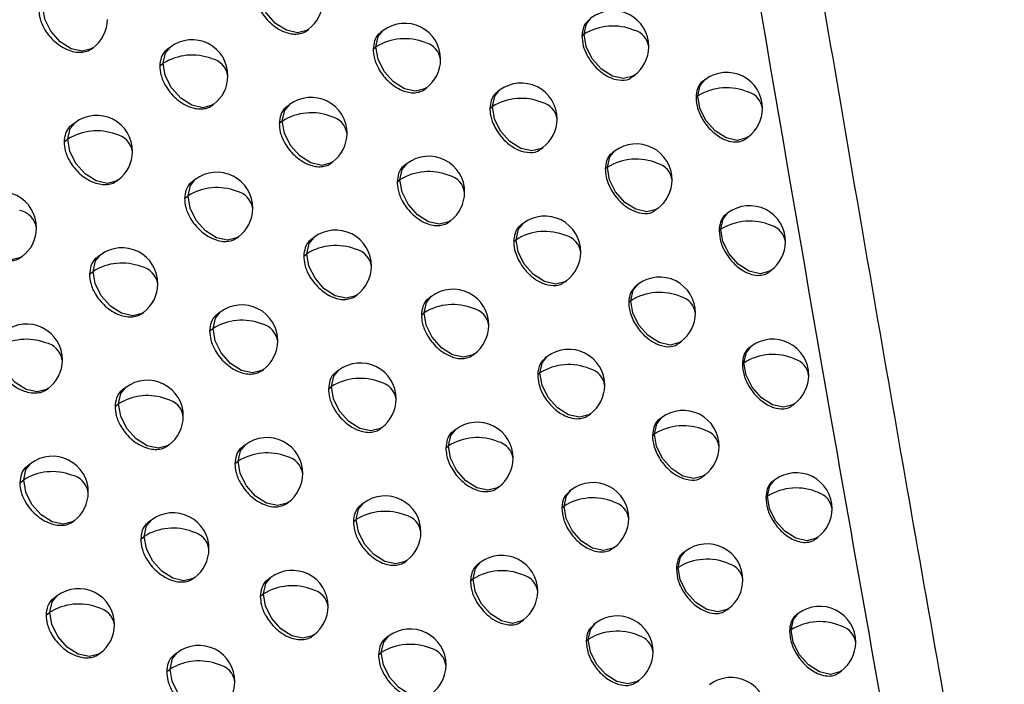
# Model space of a CAD drawing. Header units: millimetres. Extents: x 12 to 1209, y -252 to 1182.
# Tile 28 of 162: x 925 to 939, y -17 to -8. Entities that reach past the tile are written whole.
import ezdxf

# ---------------------------------------------------------------- set-up
doc = ezdxf.new("R2010")
doc.units = ezdxf.units.MM

msp = doc.modelspace()

# ---------------------------------------------------------------- linework, layer by layer
at = {"color": 7, "linetype": 'Continuous', "lineweight": 25}
for p, q in [((929.503, -8.003), (929.522, -7.989)), ((930.563, -8.006), (930.526, -8.034)), ((933.334, -8.079), (933.364, -8.057)), ((927.598, -8.235), (927.554, -8.268)), ((930.423, -8.263), (930.463, -8.233)), ((926.508, -8.254), (926.52, -8.245)), ((927.448, -8.499), (927.497, -8.462)), ((934.038, -8.65), (934.067, -8.628)), ((935.049, -8.69), (935.023, -8.71)), ((931.143, -8.822), (931.166, -8.804)), ((932.186, -8.838), (932.153, -8.863)), ((934.924, -8.935), (934.949, -8.917)), ((934.949, -8.917), (934.949, -8.917)), ((928.184, -9.045), (928.2, -9.033)), ((929.258, -9.038), (929.218, -9.069)), ((932.051, -9.091), (932.086, -9.065)), ((932.086, -9.065), (932.086, -9.065)), ((926.268, -9.289), (926.221, -9.324)), ((929.114, -9.298), (929.157, -9.265)), ((926.114, -9.556), (926.167, -9.516)), ((935.619, -9.512), (935.652, -9.488)), ((932.762, -9.656), (932.789, -9.636)), ((933.788, -9.685), (933.758, -9.707)), ((929.841, -9.851), (929.86, -9.836)), ((930.897, -9.857), (930.861, -9.885)), ((933.659, -9.934), (933.688, -9.912)), ((933.688, -9.912), (933.688, -9.912)), ((926.857, -10.097), (926.87, -10.087)), ((927.943, -10.08), (927.9, -10.113)), ((930.758, -10.114), (930.797, -10.084)), ((930.797, -10.085), (930.797, -10.084)), ((927.795, -10.344), (927.843, -10.308)), ((934.361, -10.505), (934.391, -10.483)), ((935.37, -10.547), (935.344, -10.567)), ((931.476, -10.673), (931.5, -10.655)), ((932.516, -10.692), (932.484, -10.716)), ((935.246, -10.793), (935.27, -10.775)), ((935.27, -10.775), (935.27, -10.774)), ((928.529, -10.891), (928.546, -10.879)), ((929.599, -10.887), (929.559, -10.917)), ((932.383, -10.944), (932.416, -10.919)), ((932.416, -10.919), (932.416, -10.919)), ((929.456, -11.147), (929.498, -11.115)), ((925.522, -11.158), (925.532, -11.151)), ((926.62, -11.133), (926.574, -11.167)), ((926.468, -11.399), (926.52, -11.36)), ((935.939, -11.371), (935.973, -11.345)), ((933.092, -11.51), (933.119, -11.49)), ((934.115, -11.541), (934.086, -11.563)), ((930.181, -11.701), (930.201, -11.685)), ((931.234, -11.709), (931.198, -11.737)), ((933.986, -11.79), (934.015, -11.769)), ((934.015, -11.769), (934.015, -11.769)), ((927.209, -11.941), (927.223, -11.931)), ((928.292, -11.928), (928.249, -11.96)), ((931.096, -11.965), (931.134, -11.937)), ((931.134, -11.937), (931.134, -11.937)), ((928.144, -12.19), (928.191, -12.155)), ((934.687, -12.362), (934.718, -12.339)), ((935.694, -12.406), (935.668, -12.426)), ((931.813, -12.526), (931.837, -12.508)), ((932.85, -12.547), (932.818, -12.571)), ((928.876, -12.739), (928.894, -12.726)), ((929.943, -12.738), (929.904, -12.767)), ((935.57, -12.651), (935.593, -12.634)), ((935.593, -12.634), (935.593, -12.633)), ((932.717, -12.799), (932.749, -12.774)), ((932.749, -12.774), (932.749, -12.774)), ((925.881, -13.001), (925.892, -12.992)), ((926.976, -12.978), (926.93, -13.012)), ((929.801, -12.997), (929.842, -12.965)), ((926.825, -13.243), (926.875, -13.205)), ((936.262, -13.23), (936.296, -13.205)), ((933.424, -13.366), (933.452, -13.345)), ((934.445, -13.399), (934.416, -13.421)), ((930.524, -13.552), (930.545, -13.536)), ((931.574, -13.563), (931.539, -13.59)), ((934.317, -13.647), (934.344, -13.626)), ((934.344, -13.626), (934.344, -13.626)), ((927.563, -13.787), (927.578, -13.776)), ((928.642, -13.776), (928.601, -13.808)), ((931.437, -13.818), (931.473, -13.79)), ((931.473, -13.79), (931.473, -13.79)), ((925.652, -14.037), (925.604, -14.073)), ((928.496, -14.038), (928.542, -14.004)), ((925.497, -14.305), (925.552, -14.264)), ((935.016, -14.221), (935.047, -14.197)), ((936.02, -14.267), (935.995, -14.286)), ((932.151, -14.38), (932.176, -14.361)), ((933.185, -14.403), (933.154, -14.427)), ((935.897, -14.511), (935.92, -14.494)), ((935.92, -14.494), (935.92, -14.494)), ((929.226, -14.589), (929.245, -14.575)), ((930.289, -14.59), (930.251, -14.619)), ((933.053, -14.654), (933.085, -14.63)), ((933.085, -14.631), (933.085, -14.63)), ((930.148, -14.848), (930.188, -14.817)), ((926.242, -14.844), (926.255, -14.835)), ((927.333, -14.824), (927.289, -14.858)), ((927.184, -15.089), (927.233, -15.052)), ((936.588, -15.091), (936.623, -15.065)), ((933.759, -15.223), (933.788, -15.201)), ((934.777, -15.258), (934.749, -15.28)), ((930.869, -15.405), (930.891, -15.388)), ((931.916, -15.418), (931.882, -15.444)), ((934.65, -15.506), (934.677, -15.485)), ((934.677, -15.485), (934.677, -15.485)), ((927.92, -15.635), (927.936, -15.623)), ((928.995, -15.627), (928.954, -15.657)), ((931.78, -15.672), (931.816, -15.645)), ((931.816, -15.645), (931.816, -15.645)), ((926.017, -15.882), (925.97, -15.917)), ((928.85, -15.887), (928.895, -15.854)), ((935.348, -16.08), (935.38, -16.056)), ((925.864, -16.149), (925.916, -16.109)), ((936.349, -16.128), (936.324, -16.147)), ((932.493, -16.236), (932.519, -16.216)), ((933.524, -16.261), (933.493, -16.284)), ((929.578, -16.439), (929.598, -16.425)), ((930.638, -16.443), (930.6, -16.471)), ((936.227, -16.372), (936.249, -16.355)), ((936.249, -16.355), (936.249, -16.355)), ((933.393, -16.511), (933.423, -16.488)), ((926.606, -16.69), (926.619, -16.68)), ((927.693, -16.673), (927.65, -16.705)), ((930.498, -16.7), (930.537, -16.67)), ((927.545, -16.936), (927.593, -16.9)), ((936.917, -16.953), (936.952, -16.926)), ((934.097, -17.081), (934.126, -17.059))]:
    msp.add_line(p, q, dxfattribs=at)
at = {"color": 7, "linetype": 'Continuous', "lineweight": 25, "flags": 128}
for points in [[(929.522, -7.989), (929.501, -8.003), (929.37, -8.036), (929.216, -8.002), (929.062, -7.905), (928.933, -7.76), (928.848, -7.589), (928.819, -7.418)], [(926.52, -8.245), (926.499, -8.259), (926.368, -8.292), (926.214, -8.258), (926.06, -8.161), (925.931, -8.016), (925.846, -7.845), (925.817, -7.674)], [(933.364, -8.057), (933.397, -7.912), (933.464, -7.829)], [(930.463, -8.233), (930.495, -8.089), (930.563, -8.006)], [(934.067, -8.628), (934.046, -8.641), (933.915, -8.675), (933.76, -8.641), (933.607, -8.544), (933.478, -8.398), (933.393, -8.227), (933.364, -8.057)], [(927.497, -8.462), (927.53, -8.317), (927.598, -8.235)], [(930.463, -8.234), (930.463, -8.234), (930.463, -8.234), (930.463, -8.234), (930.463, -8.234), (930.463, -8.233), (930.463, -8.233), (930.463, -8.233), (930.463, -8.233)], [(931.166, -8.804), (931.145, -8.818), (931.013, -8.852), (930.859, -8.818), (930.706, -8.721), (930.577, -8.575), (930.491, -8.404), (930.463, -8.234)], [(928.2, -9.033), (928.18, -9.047), (928.048, -9.08), (927.894, -9.046), (927.741, -8.949), (927.612, -8.804), (927.526, -8.633), (927.497, -8.462)], [(934.949, -8.917), (934.982, -8.772), (935.049, -8.69)], [(932.086, -9.065), (932.118, -8.92), (932.186, -8.838)], [(935.652, -9.488), (935.631, -9.502), (935.5, -9.535), (935.345, -9.501), (935.192, -9.404), (935.063, -9.259), (934.978, -9.088), (934.949, -8.917)], [(929.157, -9.265), (929.19, -9.121), (929.258, -9.038)], [(932.789, -9.636), (932.768, -9.65), (932.636, -9.683), (932.482, -9.649), (932.329, -9.552), (932.2, -9.407), (932.114, -9.236), (932.086, -9.065)], [(926.167, -9.516), (926.2, -9.371), (926.268, -9.289)], [(929.86, -9.836), (929.84, -9.85), (929.708, -9.884), (929.554, -9.85), (929.401, -9.753), (929.272, -9.607), (929.186, -9.437), (929.157, -9.266)], [(926.87, -10.087), (926.849, -10.101), (926.718, -10.135), (926.564, -10.1), (926.411, -10.003), (926.281, -9.858), (926.196, -9.687), (926.167, -9.517)], [(933.688, -9.912), (933.721, -9.767), (933.788, -9.685)], [(930.797, -10.084), (930.83, -9.94), (930.897, -9.857)], [(934.391, -10.483), (934.37, -10.497), (934.239, -10.53), (934.084, -10.496), (933.931, -10.399), (933.802, -10.254), (933.717, -10.083), (933.688, -9.912)], [(927.843, -10.308), (927.876, -10.163), (927.943, -10.08)], [(931.5, -10.655), (931.479, -10.669), (931.348, -10.703), (931.193, -10.669), (931.04, -10.571), (930.911, -10.426), (930.826, -10.255), (930.797, -10.085)], [(928.546, -10.879), (928.525, -10.893), (928.394, -10.926), (928.24, -10.892), (928.086, -10.795), (927.957, -10.65), (927.872, -10.479), (927.843, -10.308)], [(935.27, -10.774), (935.302, -10.63), (935.37, -10.547)], [(925.532, -11.151), (925.511, -11.165), (925.38, -11.198), (925.226, -11.164), (925.072, -11.067), (924.943, -10.922), (924.858, -10.751), (924.829, -10.58)], [(932.416, -10.919), (932.449, -10.774), (932.516, -10.692)], [(935.973, -11.345), (935.952, -11.359), (935.82, -11.393), (935.666, -11.359), (935.513, -11.262), (935.384, -11.116), (935.298, -10.945), (935.27, -10.775)], [(929.498, -11.115), (929.531, -10.97), (929.599, -10.887)], [(933.119, -11.49), (933.098, -11.504), (932.967, -11.537), (932.813, -11.503), (932.659, -11.406), (932.53, -11.261), (932.445, -11.09), (932.416, -10.919)], [(930.201, -11.685), (930.181, -11.699), (930.049, -11.733), (929.895, -11.699), (929.742, -11.602), (929.613, -11.457), (929.527, -11.286), (929.498, -11.115)], [(926.52, -11.36), (926.553, -11.215), (926.62, -11.133)], [(927.223, -11.931), (927.202, -11.945), (927.071, -11.978), (926.917, -11.944), (926.763, -11.847), (926.634, -11.702), (926.549, -11.531), (926.52, -11.36)], [(934.015, -11.769), (934.047, -11.624), (934.115, -11.541)], [(931.134, -11.937), (931.166, -11.792), (931.234, -11.709)], [(934.718, -12.339), (934.697, -12.353), (934.565, -12.387), (934.411, -12.353), (934.258, -12.256), (934.129, -12.11), (934.043, -11.939), (934.015, -11.769)], [(928.191, -12.155), (928.224, -12.01), (928.292, -11.928)], [(931.837, -12.508), (931.816, -12.522), (931.684, -12.555), (931.53, -12.521), (931.377, -12.424), (931.248, -12.279), (931.162, -12.108), (931.134, -11.937)], [(928.894, -12.726), (928.873, -12.74), (928.742, -12.773), (928.588, -12.739), (928.434, -12.642), (928.305, -12.497), (928.22, -12.326), (928.191, -12.155)], [(925.892, -12.992), (925.871, -13.006), (925.74, -13.04), (925.586, -13.005), (925.432, -12.908), (925.303, -12.763), (925.218, -12.593), (925.189, -12.422)], [(935.593, -12.633), (935.626, -12.489), (935.694, -12.406)], [(932.749, -12.774), (932.782, -12.629), (932.85, -12.547)], [(929.842, -12.965), (929.875, -12.82), (929.943, -12.738)], [(936.296, -13.205), (936.275, -13.219), (936.144, -13.252), (935.99, -13.218), (935.836, -13.121), (935.707, -12.975), (935.622, -12.804), (935.593, -12.634)], [(933.452, -13.345), (933.431, -13.359), (933.3, -13.393), (933.146, -13.358), (932.992, -13.261), (932.863, -13.116), (932.778, -12.945), (932.749, -12.774)], [(926.875, -13.205), (926.908, -13.06), (926.976, -12.978)], [(929.842, -12.965), (929.842, -12.965), (929.842, -12.965), (929.842, -12.965), (929.842, -12.965), (929.842, -12.965), (929.842, -12.965), (929.842, -12.965), (929.842, -12.965)], [(930.545, -13.536), (930.524, -13.55), (930.393, -13.584), (930.239, -13.549), (930.085, -13.452), (929.956, -13.307), (929.871, -13.136), (929.842, -12.965)], [(927.578, -13.776), (927.557, -13.79), (927.426, -13.824), (927.272, -13.789), (927.119, -13.692), (926.989, -13.547), (926.904, -13.376), (926.875, -13.205)], [(934.344, -13.626), (934.377, -13.482), (934.445, -13.399)], [(931.473, -13.79), (931.506, -13.646), (931.574, -13.563)], [(935.047, -14.197), (935.026, -14.211), (934.895, -14.245), (934.741, -14.211), (934.587, -14.113), (934.458, -13.968), (934.373, -13.797), (934.344, -13.626)], [(928.542, -14.004), (928.574, -13.859), (928.642, -13.776)], [(932.176, -14.361), (932.155, -14.375), (932.024, -14.409), (931.87, -14.375), (931.717, -14.277), (931.587, -14.132), (931.502, -13.961), (931.473, -13.79)], [(925.552, -14.264), (925.584, -14.12), (925.652, -14.037)], [(929.245, -14.575), (929.224, -14.589), (929.092, -14.622), (928.938, -14.588), (928.785, -14.491), (928.656, -14.346), (928.57, -14.175), (928.542, -14.004)], [(926.255, -14.835), (926.234, -14.849), (926.102, -14.883), (925.948, -14.848), (925.795, -14.751), (925.666, -14.606), (925.58, -14.436), (925.552, -14.265)], [(935.92, -14.494), (935.952, -14.349), (936.02, -14.267)], [(933.085, -14.63), (933.117, -14.486), (933.185, -14.403)], [(936.623, -15.065), (936.602, -15.079), (936.47, -15.112), (936.316, -15.078), (936.163, -14.981), (936.033, -14.836), (935.948, -14.665), (935.92, -14.494)], [(930.188, -14.817), (930.221, -14.672), (930.289, -14.59)], [(933.788, -15.201), (933.767, -15.215), (933.635, -15.249), (933.481, -15.215), (933.328, -15.118), (933.199, -14.972), (933.113, -14.801), (933.085, -14.631)], [(930.188, -14.817), (930.188, -14.817), (930.188, -14.817), (930.188, -14.817), (930.188, -14.817), (930.188, -14.817), (930.188, -14.817), (930.188, -14.817), (930.188, -14.817)], [(930.891, -15.388), (930.87, -15.402), (930.739, -15.436), (930.585, -15.401), (930.432, -15.304), (930.302, -15.159), (930.217, -14.988), (930.188, -14.817)], [(927.233, -15.052), (927.265, -14.907), (927.333, -14.824)], [(927.936, -15.623), (927.915, -15.637), (927.784, -15.67), (927.63, -15.636), (927.476, -15.539), (927.347, -15.394), (927.262, -15.223), (927.233, -15.052)], [(934.677, -15.485), (934.709, -15.341), (934.777, -15.258)], [(931.816, -15.645), (931.848, -15.501), (931.916, -15.418)], [(935.38, -16.056), (935.359, -16.07), (935.227, -16.104), (935.073, -16.07), (934.92, -15.972), (934.791, -15.827), (934.705, -15.656), (934.677, -15.485)], [(928.895, -15.854), (928.927, -15.709), (928.995, -15.627)], [(932.519, -16.216), (932.498, -16.23), (932.366, -16.264), (932.212, -16.23), (932.059, -16.132), (931.93, -15.987), (931.844, -15.816), (931.816, -15.645)], [(925.916, -16.109), (925.949, -15.964), (926.017, -15.882)], [(929.598, -16.425), (929.577, -16.439), (929.445, -16.472), (929.291, -16.438), (929.138, -16.341), (929.009, -16.196), (928.923, -16.025), (928.895, -15.854)], [(926.619, -16.68), (926.599, -16.694), (926.467, -16.727), (926.313, -16.693), (926.16, -16.596), (926.031, -16.451), (925.945, -16.28), (925.916, -16.109)], [(936.249, -16.355), (936.281, -16.211), (936.349, -16.128)], [(933.423, -16.488), (933.456, -16.344), (933.524, -16.261)], [(930.537, -16.67), (930.57, -16.526), (930.638, -16.443)], [(936.952, -16.926), (936.931, -16.94), (936.799, -16.974), (936.645, -16.939), (936.492, -16.842), (936.363, -16.697), (936.277, -16.526), (936.249, -16.355)], [(934.126, -17.059), (934.106, -17.073), (933.974, -17.107), (933.82, -17.072), (933.667, -16.975), (933.537, -16.83), (933.452, -16.659), (933.423, -16.488)], [(927.593, -16.9), (927.625, -16.755), (927.693, -16.673)], [(930.537, -16.671), (930.537, -16.671), (930.537, -16.671), (930.537, -16.671), (930.537, -16.671), (930.537, -16.671), (930.537, -16.671), (930.537, -16.671), (930.537, -16.67)], [(931.24, -17.241), (931.219, -17.255), (931.088, -17.289), (930.934, -17.255), (930.78, -17.158), (930.651, -17.012), (930.566, -16.842), (930.537, -16.671)], [(928.296, -17.471), (928.275, -17.485), (928.144, -17.518), (927.99, -17.484), (927.836, -17.387), (927.707, -17.242), (927.622, -17.071), (927.593, -16.9)]]:
    msp.add_lwpolyline(points, dxfattribs=at)
at = {"color": 7, "linetype": 'Continuous', "lineweight": 25}
for centre, radius, start, end in [((929.221, -7.589), 0.5, 307.0492, 359.4349), ((933.766, -8.228), 0.5, 359.4417, 127.0492), ((926.219, -7.846), 0.5, 307.0492, 359.4748), ((930.864, -8.405), 0.5, 359.4255, 127.0492), ((933.766, -8.703), 0.761, 66.9771, 121.9025), ((933.993, -8.268), 0.275, 7.1904, 75.0798), ((927.899, -8.634), 0.5, 359.4472, 127.0492), ((930.865, -8.881), 0.762, 68.0532, 121.8496), ((931.085, -8.449), 0.282, 7.8557, 76.7291), ((933.766, -8.228), 0.5, 307.0492, 359.4417), ((927.9, -9.109), 0.762, 69.0949, 121.8651), ((927.919, -8.467), 0.421, 179.2705, 179.3212), ((928.112, -8.682), 0.29, 8.5182, 78.2616), ((930.864, -8.405), 0.5, 307.0492, 359.4255), ((927.899, -8.634), 0.5, 307.0492, 359.4472), ((935.351, -9.089), 0.5, 359.4672, 127.0492), ((932.487, -9.237), 0.5, 359.4276, 127.0492), ((935.351, -9.562), 0.76, 66.3813, 121.9556), ((935.582, -9.125), 0.271, 6.8339, 74.136), ((929.559, -9.437), 0.5, 359.4294, 127.0492), ((932.488, -9.712), 0.762, 67.4659, 121.8665), ((932.712, -9.278), 0.278, 7.4892, 75.8382), ((926.569, -9.688), 0.5, 359.4656, 127.0492), ((929.56, -9.913), 0.762, 68.5162, 121.8463), ((935.351, -9.089), 0.5, 307.0492, 359.4672), ((929.579, -9.271), 0.421, 179.2705, 179.3073), ((929.776, -9.483), 0.286, 8.1487, 77.419), ((932.487, -9.237), 0.5, 307.0492, 359.4276), ((926.569, -10.163), 0.761, 69.534, 121.8893), ((926.779, -9.737), 0.293, 8.8003, 78.8897), ((929.559, -9.437), 0.5, 307.0492, 359.4294), ((926.588, -9.521), 0.421, 179.2705, 179.3312), ((934.09, -10.084), 0.5, 359.4418, 127.0492), ((926.569, -9.688), 0.5, 307.0492, 359.4656), ((931.199, -10.256), 0.5, 359.4221, 127.0492), ((934.09, -10.558), 0.761, 66.8787, 121.9035), ((934.318, -10.123), 0.274, 7.1303, 74.9268), ((928.245, -10.48), 0.5, 359.4401, 127.0492), ((931.199, -10.732), 0.762, 67.9378, 121.8469), ((931.42, -10.299), 0.281, 7.7832, 76.5576), ((934.09, -10.084), 0.5, 307.0492, 359.4418), ((925.231, -10.752), 0.5, 359.4892, 127.0492), ((928.245, -10.955), 0.762, 68.9638, 121.8557), ((928.459, -10.527), 0.289, 8.4345, 78.0739), ((931.199, -10.256), 0.5, 307.0492, 359.4221), ((928.264, -10.313), 0.421, 179.2705, 179.3184), ((925.438, -10.803), 0.297, 9.0733, 79.4864), ((928.245, -10.48), 0.5, 307.0492, 359.4401), ((935.671, -10.946), 0.5, 359.469, 127.0492), ((932.818, -11.091), 0.5, 359.4261, 127.0492), ((935.672, -11.419), 0.76, 66.2916, 121.9611), ((925.231, -10.752), 0.5, 307.0492, 359.4892), ((929.9, -11.286), 0.5, 359.4243, 127.0492), ((932.818, -11.566), 0.762, 67.3595, 121.867), ((935.903, -10.983), 0.27, 6.7808, 73.9943), ((933.043, -11.131), 0.277, 7.4235, 75.6768), ((935.671, -10.946), 0.5, 307.0492, 359.469), ((926.922, -11.532), 0.5, 359.4568, 127.0492), ((929.901, -11.762), 0.762, 68.3939, 121.8407), ((929.92, -11.12), 0.421, 179.2705, 179.3044), ((930.118, -11.331), 0.285, 8.0713, 77.2404), ((932.818, -11.091), 0.5, 307.0492, 359.4261), ((926.922, -12.007), 0.762, 69.3966, 121.8766), ((926.941, -11.365), 0.421, 179.2705, 179.3284), ((927.133, -11.581), 0.292, 8.7123, 78.696), ((929.9, -11.286), 0.5, 307.0492, 359.4243), ((934.416, -11.94), 0.5, 359.4421, 127.0492), ((926.922, -11.532), 0.5, 307.0492, 359.4568), ((931.536, -12.109), 0.5, 359.419, 127.0492), ((934.417, -12.415), 0.761, 66.7815, 121.9069), ((934.645, -11.979), 0.273, 7.0714, 74.7761), ((928.593, -12.327), 0.5, 359.4334, 127.0492), ((931.536, -12.584), 0.762, 67.8244, 121.8448), ((931.757, -12.151), 0.281, 7.7122, 76.3886), ((928.593, -12.803), 0.762, 68.835, 121.8471), ((934.416, -11.94), 0.5, 307.0492, 359.4421), ((925.591, -12.593), 0.5, 359.4789, 127.0492), ((928.612, -12.16), 0.421, 179.2705, 179.3155), ((928.808, -12.374), 0.288, 8.3524, 77.8889), ((931.536, -12.109), 0.5, 307.0492, 359.419), ((925.591, -13.068), 0.761, 69.8152, 121.9083), ((928.593, -12.327), 0.5, 307.0492, 359.4334), ((935.995, -12.805), 0.5, 359.471, 127.0492), ((925.799, -12.644), 0.295, 8.9814, 79.2872), ((933.151, -12.946), 0.5, 359.4249, 127.0492), ((925.591, -12.593), 0.5, 307.0492, 359.4789), ((935.996, -13.278), 0.76, 66.2034, 121.9669), ((936.227, -12.842), 0.269, 6.7288, 73.8547), ((930.244, -13.137), 0.5, 359.4197, 127.0492), ((933.151, -13.421), 0.762, 67.2551, 121.868), ((933.376, -12.986), 0.277, 7.3591, 75.5178), ((927.277, -13.377), 0.5, 359.4485, 127.0492), ((930.244, -13.613), 0.762, 68.2739, 121.8359), ((935.995, -12.805), 0.5, 307.0492, 359.471), ((930.463, -13.182), 0.284, 7.9953, 77.0643), ((933.151, -12.946), 0.5, 307.0492, 359.4249), ((927.277, -13.852), 0.762, 69.2617, 121.8649), ((927.489, -13.425), 0.291, 8.6259, 78.505), ((930.244, -13.137), 0.5, 307.0492, 359.4197), ((927.296, -13.21), 0.421, 179.2705, 179.3256), ((934.746, -13.798), 0.5, 359.4428, 127.0492), ((927.277, -13.377), 0.5, 307.0492, 359.4485), ((931.875, -13.962), 0.5, 359.4163, 127.0492), ((934.747, -14.272), 0.761, 66.6859, 121.9107), ((934.975, -13.836), 0.273, 7.0138, 74.6275), ((928.943, -14.176), 0.5, 359.4271, 127.0492), ((931.875, -14.438), 0.762, 67.7131, 121.8434), ((932.098, -14.005), 0.28, 7.6427, 76.2219), ((934.746, -13.798), 0.5, 307.0492, 359.4428), ((925.953, -14.436), 0.5, 359.469, 127.0492), ((928.944, -14.651), 0.762, 68.7087, 121.8394), ((929.159, -14.222), 0.287, 8.2719, 77.7064), ((931.875, -13.962), 0.5, 307.0492, 359.4163), ((928.963, -14.009), 0.421, 179.2705, 179.3126), ((925.954, -14.911), 0.761, 69.6743, 121.8934), ((925.973, -14.27), 0.421, 179.2705, 179.3346), ((926.162, -14.486), 0.294, 8.8912, 79.0908), ((928.943, -14.176), 0.5, 307.0492, 359.4271), ((936.321, -14.666), 0.5, 359.4734, 127.0492), ((933.487, -14.802), 0.5, 359.4241, 127.0492), ((936.322, -15.138), 0.76, 66.1169, 121.9731), ((925.953, -14.436), 0.5, 307.0492, 359.469), ((930.59, -14.989), 0.5, 359.4154, 127.0492), ((933.487, -15.277), 0.762, 67.1525, 121.8696), ((936.554, -14.702), 0.269, 6.6781, 73.7172), ((933.713, -14.842), 0.276, 7.2962, 75.361), ((936.321, -14.666), 0.5, 307.0492, 359.4734), ((927.635, -15.224), 0.5, 359.4407, 127.0492), ((930.59, -15.465), 0.762, 68.1561, 121.8318), ((930.81, -15.033), 0.283, 7.9209, 76.8908), ((933.487, -14.802), 0.5, 307.0492, 359.4241), ((927.635, -15.699), 0.762, 69.1292, 121.8542), ((927.654, -15.057), 0.421, 179.2705, 179.3228), ((927.848, -15.272), 0.29, 8.5412, 78.3166), ((930.59, -14.989), 0.5, 307.0492, 359.4154), ((927.635, -15.224), 0.5, 307.0492, 359.4407), ((935.078, -15.657), 0.5, 359.4438, 127.0492), ((932.217, -15.817), 0.5, 359.414, 127.0492), ((935.079, -16.131), 0.761, 66.5922, 121.915), ((935.308, -15.695), 0.272, 6.9575, 74.4811), ((929.296, -16.026), 0.5, 359.4213, 127.0492), ((932.218, -16.293), 0.762, 67.6038, 121.8425), ((932.441, -15.859), 0.279, 7.5746, 76.0577), ((926.318, -16.281), 0.5, 359.4595, 127.0492), ((929.297, -16.502), 0.762, 68.5846, 121.8324), ((935.078, -15.657), 0.5, 307.0492, 359.4438), ((929.316, -15.859), 0.421, 179.2705, 179.3097), ((929.513, -16.071), 0.286, 8.193, 77.5264), ((932.217, -15.817), 0.5, 307.0492, 359.414), ((926.319, -16.756), 0.761, 69.536, 121.8794), ((926.528, -16.33), 0.293, 8.8026, 78.897), ((929.296, -16.026), 0.5, 307.0492, 359.4213), ((936.65, -16.527), 0.5, 359.4759, 127.0492), ((926.338, -16.114), 0.421, 179.2705, 179.3319), ((933.825, -16.66), 0.5, 359.4236, 127.0492), ((926.318, -16.281), 0.5, 307.0492, 359.4595), ((936.651, -17), 0.76, 66.032, 121.9796), ((936.884, -16.563), 0.268, 6.6285, 73.5817), ((930.939, -16.842), 0.5, 359.4115, 127.0492), ((933.825, -17.135), 0.762, 67.0525, 121.8702), ((934.052, -16.7), 0.275, 7.2345, 75.2066), ((927.995, -17.072), 0.5, 359.4333, 127.0492), ((930.939, -17.318), 0.762, 68.0404, 121.8284), ((936.65, -16.527), 0.5, 307.0492, 359.4759), ((931.159, -16.886), 0.282, 7.848, 76.7196), ((933.825, -16.66), 0.5, 307.0492, 359.4236), ((927.995, -17.548), 0.762, 68.9991, 121.8443), ((928.209, -17.119), 0.289, 8.4581, 78.1308), ((930.939, -16.842), 0.5, 307.0492, 359.4115), ((928.014, -16.905), 0.421, 179.2705, 179.3199), ((935.414, -17.518), 0.5, 359.445, 127.0492), ((927.995, -17.072), 0.5, 307.0492, 359.4333)]:
    msp.add_arc(centre, radius, start, end, dxfattribs=at)
for points, knots in [([(938.896, 72.402), (938.974, 71.414), (939.132, 69.437), (939.377, 66.468), (939.629, 63.495), (939.888, 60.519), (940.155, 57.541), (940.429, 54.559), (940.71, 51.574), (940.998, 48.586), (941.294, 45.594), (941.597, 42.6), (941.907, 39.602), (942.225, 36.601), (942.549, 33.597), (942.881, 30.59), (943.221, 27.58), (943.683, 23.562), (944.278, 18.533), (945.022, 12.487), (945.794, 6.431), (946.595, 0.365), (947.425, -5.712), (948.285, -11.8), (949.171, -17.897), (949.786, -21.97), (950.093, -24.007)], [0, 0, 0, 0, 0.031249, 0.062496, 0.093743, 0.12499, 0.156236, 0.187482, 0.218728, 0.249975, 0.281223, 0.312471, 0.343721, 0.374973, 0.406226, 0.437482, 0.468739, 0.5, 0.562517, 0.625024, 0.687525, 0.750021, 0.812515, 0.875007, 0.937502, 1, 1, 1, 1]), ([(939.294, -22.385), (939.129, -21.469), (938.8, -19.644), (938.315, -16.92), (937.84, -14.219), (937.374, -11.541), (936.918, -8.887), (936.472, -6.256), (936.035, -3.647), (935.606, -1.062), (935.187, 1.5), (934.776, 4.039), (934.374, 6.555), (933.981, 9.049), (933.596, 11.519), (933.219, 13.966), (932.851, 16.391), (932.49, 18.793), (932.137, 21.172), (931.792, 23.528), (931.454, 25.861), (931.124, 28.172), (930.801, 30.46), (930.486, 32.726), (930.177, 34.969), (929.875, 37.189), (929.58, 39.387), (929.292, 41.562), (929.011, 43.715), (928.735, 45.846), (928.556, 47.258), (928.466, 47.961)], [0, 0, 0, 0, 0.038566, 0.07684, 0.114823, 0.152513, 0.189913, 0.22702, 0.263836, 0.30036, 0.336593, 0.372534, 0.408183, 0.44354, 0.478606, 0.513381, 0.547863, 0.582054, 0.615954, 0.649562, 0.682878, 0.715902, 0.748635, 0.781076, 0.813226, 0.845084, 0.87665, 0.907925, 0.938908, 0.9696, 1, 1, 1, 1]), ([(945.54, -25.196), (945.38, -24.143), (945.06, -22.048), (944.593, -18.924), (944.137, -15.835), (943.693, -12.78), (943.26, -9.759), (942.84, -6.772), (942.43, -3.819), (942.031, -0.9), (941.643, 1.986), (941.266, 4.837), (940.899, 7.655), (940.543, 10.438), (940.196, 13.189), (939.859, 15.906), (939.532, 18.589), (939.214, 21.239), (938.905, 23.855), (938.605, 26.438), (938.314, 28.989), (938.032, 31.505), (937.758, 33.989), (937.492, 36.44), (937.234, 38.858), (936.984, 41.243), (936.742, 43.595), (936.585, 45.152), (936.507, 45.925)], [0, 0, 0, 0, 0.04397, 0.087499, 0.130586, 0.173231, 0.215435, 0.257197, 0.298519, 0.339399, 0.379839, 0.419839, 0.459397, 0.498516, 0.537194, 0.575432, 0.61323, 0.650588, 0.687507, 0.723986, 0.760025, 0.795625, 0.830785, 0.865506, 0.899788, 0.933631, 0.967035, 1, 1, 1, 1]), ([(928.463, 41.021), (928.931, 37.548), (929.886, 30.457), (931.47, 19.537), (933.146, 8.573), (934.927, -2.44), (936.8, -13.497), (938.164, -21.058), (938.861, -24.916)], [0, 0, 0, 0, 0.159933, 0.326584, 0.499955, 0.659741, 0.826423, 1, 1, 1, 1]), ([(928.774, -7.452), (928.777, -7.492), (928.784, -7.582), (928.839, -7.709), (928.911, -7.817), (928.987, -7.9), (929.081, -7.973), (929.182, -8.026), (929.28, -8.053), (929.367, -8.057), (929.44, -8.038), (929.488, -8.022), (929.503, -8.003), (929.503, -8.003)], [0, 0, 0, 0, 0.116425, 0.262465, 0.346981, 0.438961, 0.538399, 0.645287, 0.739403, 0.829731, 0.916273, 0.99903, 1, 1, 1, 1]), ([(925.763, -7.715), (925.766, -7.756), (925.773, -7.849), (925.832, -7.976), (925.907, -8.082), (925.985, -8.162), (926.079, -8.233), (926.181, -8.283), (926.282, -8.308), (926.372, -8.309), (926.449, -8.292), (926.488, -8.266), (926.507, -8.254)], [0, 0, 0, 0, 0.120653, 0.268056, 0.352196, 0.443096, 0.540754, 0.645167, 0.741577, 0.833533, 0.921037, 1, 1, 1, 1]), ([(933.438, -7.857), (933.411, -7.88), (933.35, -7.931), (933.34, -8.027), (933.334, -8.079)], [0, 0, 0, 0, 0.447243, 1, 1, 1, 1]), ([(930.527, -8.036), (930.522, -8.039), (930.483, -8.062), (930.437, -8.137), (930.428, -8.224), (930.423, -8.263)], [0, 0, 0, 0, 0.063238, 0.573664, 1, 1, 1, 1]), ([(933.334, -8.079), (933.337, -8.125), (933.344, -8.211), (933.396, -8.339), (933.462, -8.444), (933.548, -8.543), (933.64, -8.616), (933.76, -8.679), (933.887, -8.705), (933.995, -8.692), (934.028, -8.652), (934.034, -8.645)], [0, 0, 0, 0, 0.131181, 0.24805, 0.350571, 0.438713, 0.571328, 0.646511, 0.807784, 0.969059, 1, 1, 1, 1]), ([(927.555, -8.269), (927.551, -8.272), (927.511, -8.296), (927.464, -8.37), (927.453, -8.459), (927.448, -8.499)], [0, 0, 0, 0, 0.054213, 0.566982, 1, 1, 1, 1]), ([(930.423, -8.263), (930.426, -8.301), (930.431, -8.387), (930.482, -8.511), (930.552, -8.621), (930.627, -8.708), (930.722, -8.786), (930.823, -8.841), (930.92, -8.869), (931.004, -8.875), (931.075, -8.858), (931.125, -8.842), (931.14, -8.822), (931.142, -8.82)], [0, 0, 0, 0, 0.108886, 0.252449, 0.337609, 0.431492, 0.534089, 0.645389, 0.736162, 0.824107, 0.909226, 0.991517, 1, 1, 1, 1]), ([(927.448, -8.499), (927.452, -8.54), (927.459, -8.631), (927.516, -8.759), (927.59, -8.866), (927.666, -8.947), (927.76, -9.019), (927.861, -9.071), (927.961, -9.097), (928.049, -9.099), (928.125, -9.083), (928.165, -9.057), (928.184, -9.045)], [0, 0, 0, 0, 0.11907, 0.265973, 0.350259, 0.441567, 0.539895, 0.645235, 0.740715, 0.832014, 0.919133, 1, 1, 1, 1]), ([(935.023, -8.711), (935.021, -8.712), (934.983, -8.734), (934.939, -8.805), (934.929, -8.894), (934.924, -8.935)], [0, 0, 0, 0, 0.037125, 0.55412, 1, 1, 1, 1]), ([(932.154, -8.865), (932.149, -8.868), (932.109, -8.892), (932.065, -8.966), (932.055, -9.052), (932.051, -9.091)], [0, 0, 0, 0, 0.075931, 0.583141, 1, 1, 1, 1]), ([(934.924, -8.935), (934.929, -8.99), (934.94, -9.1), (935.027, -9.276), (935.136, -9.403), (935.237, -9.481), (935.332, -9.533), (935.439, -9.563), (935.539, -9.554), (935.598, -9.533), (935.618, -9.513), (935.619, -9.512)], [0, 0, 0, 0, 0.156158, 0.31561, 0.478361, 0.561394, 0.645266, 0.775946, 0.89248, 0.994834, 1, 1, 1, 1]), ([(929.219, -9.07), (929.214, -9.072), (929.175, -9.096), (929.128, -9.171), (929.118, -9.258), (929.114, -9.298)], [0, 0, 0, 0, 0.058429, 0.570091, 1, 1, 1, 1]), ([(932.051, -9.091), (932.052, -9.115), (932.055, -9.184), (932.088, -9.292), (932.147, -9.405), (932.223, -9.507), (932.327, -9.604), (932.463, -9.684), (932.609, -9.712), (932.718, -9.698), (932.752, -9.658), (932.758, -9.651)], [0, 0, 0, 0, 0.072274, 0.203927, 0.29231, 0.395553, 0.513625, 0.646485, 0.806862, 0.967835, 1, 1, 1, 1]), ([(926.221, -9.326), (926.218, -9.328), (926.177, -9.352), (926.13, -9.427), (926.119, -9.515), (926.114, -9.556)], [0, 0, 0, 0, 0.051467, 0.564971, 1, 1, 1, 1]), ([(929.114, -9.298), (929.117, -9.338), (929.123, -9.428), (929.177, -9.555), (929.25, -9.663), (929.326, -9.746), (929.419, -9.821), (929.52, -9.874), (929.618, -9.901), (929.705, -9.905), (929.777, -9.886), (929.826, -9.87), (929.84, -9.851), (929.84, -9.851)], [0, 0, 0, 0, 0.115653, 0.261442, 0.346025, 0.438202, 0.537964, 0.645305, 0.739038, 0.829095, 0.915475, 0.998179, 1, 1, 1, 1]), ([(926.114, -9.556), (926.118, -9.597), (926.125, -9.69), (926.183, -9.817), (926.258, -9.924), (926.336, -10.004), (926.429, -10.075), (926.531, -10.125), (926.632, -10.15), (926.721, -10.152), (926.798, -10.135), (926.838, -10.109), (926.857, -10.097)], [0, 0, 0, 0, 0.120485, 0.267839, 0.351997, 0.442942, 0.540673, 0.645186, 0.741476, 0.833349, 0.920806, 1, 1, 1, 1]), ([(933.761, -9.711), (933.753, -9.715), (933.715, -9.737), (933.673, -9.811), (933.664, -9.892), (933.659, -9.934)], [0, 0, 0, 0, 0.1177557, 0.5472232, 1, 1, 1, 1]), ([(930.862, -9.886), (930.857, -9.889), (930.818, -9.913), (930.772, -9.987), (930.763, -10.074), (930.758, -10.114)], [0, 0, 0, 0, 0.064774, 0.574809, 1, 1, 1, 1]), ([(933.659, -9.934), (933.661, -9.97), (933.665, -10.04), (933.701, -10.148), (933.751, -10.245), (933.827, -10.352), (933.93, -10.45), (934.07, -10.532), (934.211, -10.561), (934.318, -10.547), (934.352, -10.507), (934.357, -10.501)], [0, 0, 0, 0, 0.105388, 0.2038, 0.295229, 0.379669, 0.526963, 0.64651, 0.807785, 0.969061, 1, 1, 1, 1]), ([(927.901, -10.114), (927.897, -10.117), (927.857, -10.141), (927.81, -10.215), (927.8, -10.303), (927.795, -10.344)], [0, 0, 0, 0, 0.0549747, 0.5675401, 1, 1, 1, 1]), ([(930.758, -10.114), (930.761, -10.15), (930.766, -10.236), (930.815, -10.359), (930.884, -10.469), (930.96, -10.556), (931.055, -10.636), (931.157, -10.691), (931.253, -10.719), (931.336, -10.726), (931.408, -10.71), (931.457, -10.694), (931.473, -10.674), (931.475, -10.671)], [0, 0, 0, 0, 0.106481, 0.249251, 0.334614, 0.429102, 0.532705, 0.64541, 0.735233, 0.822501, 0.907214, 0.989372, 1, 1, 1, 1]), ([(927.795, -10.344), (927.798, -10.385), (927.805, -10.476), (927.862, -10.604), (927.936, -10.711), (928.012, -10.792), (928.105, -10.865), (928.207, -10.916), (928.306, -10.943), (928.394, -10.945), (928.47, -10.929), (928.51, -10.903), (928.529, -10.891)], [0, 0, 0, 0, 0.118688, 0.265469, 0.349789, 0.441196, 0.539685, 0.645249, 0.740512, 0.831658, 0.918686, 1, 1, 1, 1]), ([(935.344, -10.568), (935.342, -10.57), (935.304, -10.591), (935.26, -10.663), (935.25, -10.752), (935.246, -10.793)], [0, 0, 0, 0, 0.041128, 0.557116, 1, 1, 1, 1]), ([(924.772, -10.623), (924.777, -10.677), (924.786, -10.759), (924.838, -10.874), (924.902, -10.973), (924.987, -11.064), (925.092, -11.14), (925.193, -11.188), (925.295, -11.214), (925.385, -11.214), (925.463, -11.196), (925.502, -11.17), (925.521, -11.158)], [0, 0, 0, 0, 0.1551318, 0.2372926, 0.3223066, 0.4494305, 0.5387629, 0.645105, 0.7419131, 0.8341508, 0.9218218, 1, 1, 1, 1]), ([(932.485, -10.718), (932.479, -10.722), (932.44, -10.746), (932.396, -10.82), (932.387, -10.906), (932.383, -10.944)], [0, 0, 0, 0, 0.081045, 0.586964, 1, 1, 1, 1]), ([(935.246, -10.793), (935.251, -10.846), (935.261, -10.955), (935.346, -11.13), (935.454, -11.258), (935.556, -11.338), (935.65, -11.39), (935.755, -11.42), (935.853, -11.414), (935.913, -11.394), (935.935, -11.372), (935.938, -11.369)], [0, 0, 0, 0, 0.1532636, 0.3117394, 0.4754283, 0.5596666, 0.645229, 0.7710628, 0.8841245, 0.9843864, 1, 1, 1, 1]), ([(929.56, -10.919), (929.556, -10.921), (929.517, -10.945), (929.47, -11.019), (929.46, -11.107), (929.456, -11.147)], [0, 0, 0, 0, 0.059442, 0.570842, 1, 1, 1, 1]), ([(932.383, -10.944), (932.383, -10.945), (932.383, -10.949), (932.383, -10.965), (932.386, -11.022), (932.407, -11.111), (932.459, -11.227), (932.534, -11.338), (932.644, -11.449), (932.786, -11.535), (932.934, -11.566), (933.043, -11.554), (933.079, -11.513), (933.087, -11.504)], [0, 0, 0, 0, 0.00164, 0.013772, 0.046766, 0.170003, 0.260516, 0.370119, 0.498751, 0.646343, 0.799485, 0.958061, 1, 1, 1, 1]), ([(926.575, -11.169), (926.571, -11.171), (926.531, -11.195), (926.484, -11.27), (926.473, -11.358), (926.468, -11.399)], [0, 0, 0, 0, 0.052139, 0.565459, 1, 1, 1, 1]), ([(929.456, -11.147), (929.459, -11.186), (929.465, -11.276), (929.519, -11.402), (929.591, -11.511), (929.666, -11.595), (929.76, -11.669), (929.861, -11.723), (929.958, -11.75), (930.045, -11.755), (930.117, -11.736), (930.165, -11.72), (930.18, -11.701), (930.18, -11.701)], [0, 0, 0, 0, 0.114733, 0.260221, 0.344883, 0.437293, 0.537442, 0.645323, 0.738613, 0.828354, 0.914546, 0.99719, 1, 1, 1, 1]), ([(926.468, -11.399), (926.472, -11.44), (926.479, -11.532), (926.537, -11.66), (926.612, -11.767), (926.689, -11.847), (926.782, -11.918), (926.884, -11.969), (926.984, -11.994), (927.073, -11.996), (927.15, -11.979), (927.19, -11.953), (927.209, -11.941)], [0, 0, 0, 0, 0.120287, 0.267581, 0.351759, 0.442758, 0.540573, 0.645202, 0.74136, 0.83314, 0.920544, 1, 1, 1, 1]), ([(934.088, -11.566), (934.059, -11.592), (934.001, -11.647), (933.991, -11.742), (933.986, -11.79)], [0, 0, 0, 0, 0.492966, 1, 1, 1, 1]), ([(931.199, -11.738), (931.195, -11.741), (931.156, -11.765), (931.11, -11.839), (931.101, -11.926), (931.096, -11.965)], [0, 0, 0, 0, 0.066573, 0.576151, 1, 1, 1, 1]), ([(933.986, -11.79), (933.988, -11.822), (933.991, -11.885), (934.021, -11.983), (934.064, -12.076), (934.135, -12.185), (934.242, -12.296), (934.39, -12.387), (934.537, -12.418), (934.644, -12.404), (934.678, -12.364), (934.683, -12.358)], [0, 0, 0, 0, 0.093667, 0.183705, 0.270111, 0.352886, 0.506852, 0.646446, 0.807751, 0.969057, 1, 1, 1, 1]), ([(928.25, -11.961), (928.246, -11.963), (928.206, -11.987), (928.159, -12.062), (928.149, -12.15), (928.144, -12.19)], [0, 0, 0, 0, 0.055779, 0.568132, 1, 1, 1, 1]), ([(931.096, -11.965), (931.098, -12), (931.104, -12.085), (931.151, -12.206), (931.219, -12.317), (931.295, -12.406), (931.39, -12.487), (931.493, -12.543), (931.588, -12.572), (931.671, -12.578), (931.742, -12.563), (931.792, -12.548), (931.808, -12.527), (931.811, -12.524)], [0, 0, 0, 0, 0.103326, 0.245056, 0.330685, 0.425966, 0.530886, 0.645432, 0.734084, 0.820517, 0.90473, 0.986723, 1, 1, 1, 1]), ([(928.144, -12.19), (928.148, -12.231), (928.154, -12.322), (928.21, -12.45), (928.284, -12.557), (928.36, -12.639), (928.453, -12.712), (928.554, -12.763), (928.653, -12.79), (928.741, -12.793), (928.817, -12.777), (928.857, -12.751), (928.876, -12.739)], [0, 0, 0, 0, 0.118243, 0.264879, 0.349239, 0.44076, 0.539436, 0.645262, 0.740279, 0.831251, 0.918176, 1, 1, 1, 1]), ([(925.134, -12.463), (925.139, -12.517), (925.147, -12.6), (925.199, -12.715), (925.263, -12.814), (925.348, -12.905), (925.452, -12.981), (925.553, -13.03), (925.655, -13.055), (925.745, -13.056), (925.822, -13.038), (925.862, -13.012), (925.88, -13)], [0, 0, 0, 0, 0.155132, 0.237298, 0.322317, 0.449271, 0.538649, 0.645124, 0.741848, 0.834028, 0.921667, 1, 1, 1, 1]), ([(935.669, -12.427), (935.666, -12.429), (935.628, -12.45), (935.584, -12.522), (935.574, -12.61), (935.57, -12.651)], [0, 0, 0, 0, 0.0441288, 0.5593629, 1, 1, 1, 1]), ([(932.822, -12.575), (932.794, -12.598), (932.733, -12.65), (932.722, -12.746), (932.717, -12.799)], [0, 0, 0, 0, 0.447243, 1, 1, 1, 1]), ([(935.57, -12.651), (935.575, -12.704), (935.584, -12.812), (935.654, -12.956), (935.731, -13.062), (935.801, -13.134), (935.879, -13.196), (935.972, -13.248), (936.075, -13.279), (936.172, -13.274), (936.233, -13.255), (936.256, -13.233), (936.261, -13.229)], [0, 0, 0, 0, 0.1508349, 0.3084027, 0.3901123, 0.4735299, 0.5586563, 0.6454919, 0.7677923, 0.8783034, 0.9770022, 1, 1, 1, 1]), ([(929.905, -12.769), (929.901, -12.771), (929.861, -12.795), (929.815, -12.869), (929.805, -12.957), (929.801, -12.997)], [0, 0, 0, 0, 0.060554, 0.571667, 1, 1, 1, 1]), ([(932.717, -12.799), (932.722, -12.855), (932.733, -12.968), (932.825, -13.144), (932.957, -13.292), (933.099, -13.379), (933.234, -13.418), (933.335, -13.411), (933.4, -13.387), (933.42, -13.368), (933.423, -13.364)], [0, 0, 0, 0, 0.161241, 0.322484, 0.483731, 0.644981, 0.752957, 0.896624, 0.982214, 1, 1, 1, 1]), ([(926.931, -13.013), (926.928, -13.015), (926.887, -13.04), (926.84, -13.114), (926.83, -13.203), (926.825, -13.243)], [0, 0, 0, 0, 0.0528387, 0.5659691, 1, 1, 1, 1]), ([(929.801, -12.997), (929.803, -13.036), (929.81, -13.125), (929.863, -13.251), (929.934, -13.359), (930.01, -13.444), (930.103, -13.52), (930.204, -13.573), (930.301, -13.6), (930.387, -13.606), (930.459, -13.588), (930.508, -13.572), (930.522, -13.552), (930.523, -13.552)], [0, 0, 0, 0, 0.113622, 0.258747, 0.343505, 0.436195, 0.53681, 0.645341, 0.738113, 0.827485, 0.913457, 0.996029, 1, 1, 1, 1]), ([(926.825, -13.243), (926.828, -13.284), (926.835, -13.376), (926.893, -13.504), (926.967, -13.611), (927.044, -13.692), (927.138, -13.763), (927.239, -13.814), (927.339, -13.84), (927.428, -13.842), (927.504, -13.825), (927.544, -13.799), (927.563, -13.787)], [0, 0, 0, 0, 0.120055, 0.267278, 0.351478, 0.442538, 0.540453, 0.645218, 0.741228, 0.832904, 0.920247, 1, 1, 1, 1]), ([(934.416, -13.421), (934.416, -13.421), (934.38, -13.441), (934.333, -13.512), (934.322, -13.604), (934.317, -13.647)], [0, 0, 0, 0, 0.003547, 0.529004, 1, 1, 1, 1]), ([(931.54, -13.591), (931.535, -13.594), (931.496, -13.618), (931.451, -13.692), (931.441, -13.779), (931.437, -13.818)], [0, 0, 0, 0, 0.0687359, 0.5777649, 1, 1, 1, 1]), ([(934.317, -13.647), (934.318, -13.677), (934.321, -13.736), (934.347, -13.828), (934.386, -13.918), (934.455, -14.03), (934.563, -14.148), (934.716, -14.244), (934.866, -14.276), (934.973, -14.262), (935.007, -14.223), (935.012, -14.216)], [0, 0, 0, 0, 0.086982, 0.172247, 0.255794, 0.337623, 0.495397, 0.64639, 0.807722, 0.969055, 1, 1, 1, 1]), ([(928.601, -13.809), (928.597, -13.812), (928.558, -13.836), (928.511, -13.91), (928.501, -13.998), (928.496, -14.038)], [0, 0, 0, 0, 0.056634, 0.568762, 1, 1, 1, 1]), ([(931.437, -13.818), (931.439, -13.852), (931.444, -13.934), (931.489, -14.054), (931.556, -14.165), (931.631, -14.256), (931.728, -14.339), (931.831, -14.396), (931.926, -14.425), (932.008, -14.432), (932.079, -14.418), (932.129, -14.403), (932.146, -14.381), (932.149, -14.378)], [0, 0, 0, 0, 0.09903, 0.239341, 0.325332, 0.421691, 0.528404, 0.645454, 0.732634, 0.818015, 0.901599, 0.983384, 1, 1, 1, 1]), ([(925.605, -14.074), (925.601, -14.077), (925.561, -14.101), (925.513, -14.176), (925.502, -14.264), (925.497, -14.305)], [0, 0, 0, 0, 0.050285, 0.564103, 1, 1, 1, 1]), ([(928.496, -14.038), (928.499, -14.078), (928.506, -14.169), (928.562, -14.297), (928.635, -14.404), (928.711, -14.487), (928.804, -14.56), (928.905, -14.612), (929.003, -14.639), (929.09, -14.642), (929.166, -14.626), (929.206, -14.601), (929.226, -14.589)], [0, 0, 0, 0, 0.11772, 0.264187, 0.348593, 0.440247, 0.539142, 0.645274, 0.740011, 0.830784, 0.917592, 1, 1, 1, 1]), ([(925.497, -14.305), (925.501, -14.347), (925.508, -14.439), (925.567, -14.567), (925.643, -14.673), (925.72, -14.753), (925.814, -14.823), (925.916, -14.873), (926.017, -14.898), (926.107, -14.9), (926.183, -14.882), (926.223, -14.856), (926.242, -14.844)], [0, 0, 0, 0, 0.121062, 0.268601, 0.352707, 0.443505, 0.540994, 0.645169, 0.741791, 0.833899, 0.921496, 1, 1, 1, 1]), ([(935.996, -14.287), (935.992, -14.289), (935.955, -14.31), (935.911, -14.382), (935.902, -14.47), (935.897, -14.511)], [0, 0, 0, 0, 0.046494, 0.561134, 1, 1, 1, 1]), ([(933.158, -14.431), (933.131, -14.454), (933.07, -14.506), (933.059, -14.602), (933.053, -14.654)], [0, 0, 0, 0, 0.447243, 1, 1, 1, 1]), ([(935.897, -14.511), (935.902, -14.563), (935.911, -14.67), (935.98, -14.813), (936.056, -14.919), (936.126, -14.993), (936.204, -15.055), (936.298, -15.108), (936.399, -15.139), (936.494, -15.135), (936.556, -15.116), (936.581, -15.094), (936.586, -15.089)], [0, 0, 0, 0, 0.148962, 0.305896, 0.387756, 0.471638, 0.557542, 0.64547, 0.765219, 0.873902, 0.971499, 1, 1, 1, 1]), ([(930.252, -14.62), (930.248, -14.623), (930.208, -14.647), (930.162, -14.721), (930.152, -14.808), (930.148, -14.848)], [0, 0, 0, 0, 0.06179, 0.572586, 1, 1, 1, 1]), ([(933.053, -14.654), (933.059, -14.711), (933.07, -14.824), (933.162, -15), (933.294, -15.148), (933.43, -15.233), (933.558, -15.272), (933.654, -15.271), (933.725, -15.249), (933.75, -15.227), (933.757, -15.22)], [0, 0, 0, 0, 0.16122, 0.322441, 0.483663, 0.644887, 0.737181, 0.875644, 0.96253, 1, 1, 1, 1]), ([(927.29, -14.859), (927.286, -14.862), (927.246, -14.886), (927.199, -14.96), (927.188, -15.048), (927.184, -15.089)], [0, 0, 0, 0, 0.053569, 0.566503, 1, 1, 1, 1]), ([(930.148, -14.848), (930.151, -14.886), (930.157, -14.975), (930.209, -15.1), (930.28, -15.209), (930.355, -15.294), (930.449, -15.371), (930.55, -15.425), (930.647, -15.452), (930.732, -15.458), (930.804, -15.44), (930.853, -15.425), (930.868, -15.405), (930.868, -15.404)], [0, 0, 0, 0, 0.112265, 0.256943, 0.341817, 0.434851, 0.536035, 0.64536, 0.73752, 0.826456, 0.912167, 0.994655, 1, 1, 1, 1]), ([(927.184, -15.089), (927.187, -15.13), (927.194, -15.222), (927.251, -15.35), (927.326, -15.457), (927.402, -15.538), (927.495, -15.609), (927.597, -15.66), (927.696, -15.687), (927.785, -15.689), (927.861, -15.672), (927.901, -15.646), (927.92, -15.634)], [0, 0, 0, 0, 0.119783, 0.266921, 0.351147, 0.442277, 0.540308, 0.645233, 0.741076, 0.832634, 0.919909, 1, 1, 1, 1]), ([(934.749, -15.28), (934.748, -15.281), (934.711, -15.302), (934.665, -15.373), (934.655, -15.463), (934.65, -15.506)], [0, 0, 0, 0, 0.021322, 0.542299, 1, 1, 1, 1]), ([(931.883, -15.446), (931.878, -15.449), (931.839, -15.473), (931.794, -15.547), (931.784, -15.633), (931.78, -15.672)], [0, 0, 0, 0, 0.071422, 0.579772, 1, 1, 1, 1]), ([(934.65, -15.506), (934.656, -15.563), (934.667, -15.677), (934.76, -15.855), (934.89, -16.002), (935.041, -16.099), (935.181, -16.133), (935.284, -16.122), (935.329, -16.09), (935.346, -16.077)], [0, 0, 0, 0, 0.164137, 0.32637, 0.486701, 0.645132, 0.7927, 0.921362, 1, 1, 1, 1]), ([(928.955, -15.659), (928.951, -15.661), (928.912, -15.685), (928.865, -15.759), (928.855, -15.847), (928.85, -15.887)], [0, 0, 0, 0, 0.05755, 0.569439, 1, 1, 1, 1]), ([(931.78, -15.672), (931.782, -15.704), (931.786, -15.783), (931.828, -15.9), (931.893, -16.012), (931.969, -16.105), (932.067, -16.192), (932.171, -16.25), (932.267, -16.28), (932.37, -16.288), (932.454, -16.276), (932.486, -16.237), (932.49, -16.232)], [0, 0, 0, 0, 0.092936, 0.231324, 0.317904, 0.41589, 0.525264, 0.646003, 0.731348, 0.815438, 0.97904, 1, 1, 1, 1]), ([(925.971, -15.918), (925.967, -15.921), (925.927, -15.945), (925.879, -16.02), (925.868, -16.108), (925.864, -16.149)], [0, 0, 0, 0, 0.050946, 0.564582, 1, 1, 1, 1]), ([(928.85, -15.887), (928.853, -15.928), (928.86, -16.018), (928.915, -16.146), (928.988, -16.253), (929.064, -16.336), (929.157, -16.41), (929.258, -16.462), (929.356, -16.489), (929.443, -16.493), (929.516, -16.474), (929.564, -16.458), (929.578, -16.439), (929.578, -16.439)], [0, 0, 0, 0, 0.117105, 0.263372, 0.347831, 0.439641, 0.538796, 0.645287, 0.739705, 0.83025, 0.916922, 0.999723, 1, 1, 1, 1]), ([(925.864, -16.149), (925.867, -16.19), (925.874, -16.283), (925.933, -16.411), (926.008, -16.517), (926.085, -16.597), (926.179, -16.668), (926.281, -16.718), (926.381, -16.743), (926.471, -16.745), (926.547, -16.727), (926.587, -16.701), (926.606, -16.689)], [0, 0, 0, 0, 0.1209226, 0.2684215, 0.3525432, 0.4433798, 0.5409288, 0.6451868, 0.7417042, 0.8337395, 0.9212945, 1, 1, 1, 1]), ([(936.325, -16.148), (936.322, -16.15), (936.285, -16.172), (936.241, -16.244), (936.231, -16.331), (936.227, -16.372)], [0, 0, 0, 0, 0.04843, 0.562585, 1, 1, 1, 1]), ([(933.497, -16.289), (933.47, -16.312), (933.409, -16.363), (933.398, -16.459), (933.393, -16.511)], [0, 0, 0, 0, 0.447243, 1, 1, 1, 1]), ([(936.227, -16.372), (936.232, -16.423), (936.241, -16.529), (936.309, -16.672), (936.384, -16.779), (936.454, -16.853), (936.533, -16.916), (936.626, -16.969), (936.726, -17), (936.821, -16.998), (936.883, -16.979), (936.909, -16.956), (936.915, -16.951)], [0, 0, 0, 0, 0.147411, 0.303822, 0.385806, 0.470072, 0.556621, 0.645453, 0.763234, 0.870507, 0.967255, 1, 1, 1, 1]), ([(930.602, -16.473), (930.597, -16.475), (930.558, -16.499), (930.512, -16.573), (930.502, -16.661), (930.498, -16.7)], [0, 0, 0, 0, 0.063184, 0.573624, 1, 1, 1, 1]), ([(933.393, -16.511), (933.398, -16.568), (933.409, -16.681), (933.501, -16.857), (933.633, -17.005), (933.746, -17.076), (933.819, -17.105), (933.882, -17.125), (933.962, -17.133), (934.044, -17.116), (934.079, -17.09), (934.095, -17.078)], [0, 0, 0, 0, 0.161182, 0.322364, 0.483546, 0.644728, 0.668442, 0.708567, 0.837586, 0.926821, 1, 1, 1, 1]), ([(927.651, -16.707), (927.647, -16.709), (927.607, -16.733), (927.56, -16.808), (927.55, -16.896), (927.545, -16.936)], [0, 0, 0, 0, 0.054336, 0.5670655, 1, 1, 1, 1]), ([(930.498, -16.7), (930.5, -16.738), (930.506, -16.826), (930.557, -16.951), (930.628, -17.06), (930.703, -17.146), (930.797, -17.223), (930.898, -17.278), (930.995, -17.306), (931.079, -17.312), (931.151, -17.295), (931.2, -17.279), (931.215, -17.259), (931.216, -17.258)], [0, 0, 0, 0, 0.110578, 0.254701, 0.339718, 0.433177, 0.535067, 0.645379, 0.736808, 0.825222, 0.910622, 0.993007, 1, 1, 1, 1]), ([(927.545, -16.936), (927.548, -16.977), (927.555, -17.069), (927.612, -17.197), (927.686, -17.304), (927.762, -17.385), (927.855, -17.457), (927.957, -17.509), (928.056, -17.535), (928.144, -17.537), (928.22, -17.521), (928.26, -17.495), (928.279, -17.483)], [0, 0, 0, 0, 0.1194657, 0.2665029, 0.3507583, 0.4419704, 0.5401349, 0.6452465, 0.7409014, 0.8323269, 0.9195236, 1, 1, 1, 1])]:
    msp.add_open_spline(points, degree=3, knots=knots, dxfattribs=at)

doc.saveas('drawing.dxf')
